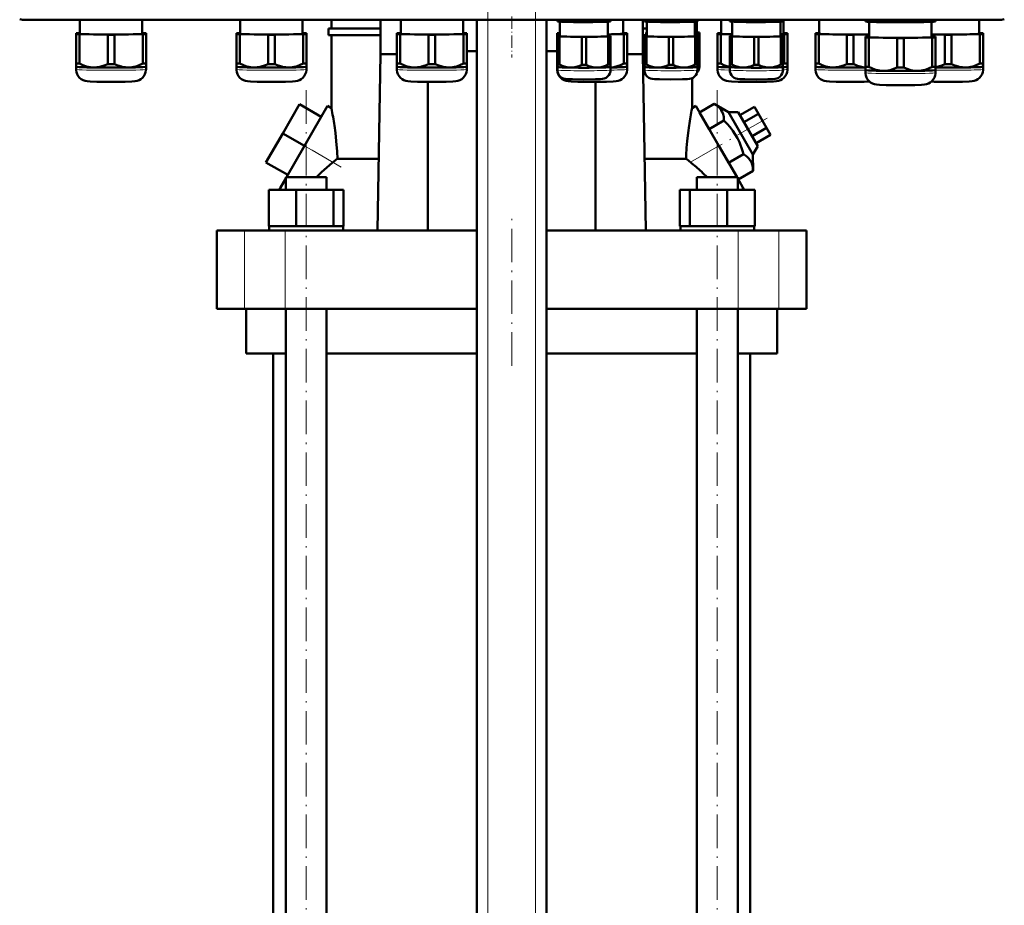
# Model space of a CAD drawing. Extents: x -1595 to 1972, y -1757 to 691.
# Tile 25 of 59: x -1255 to -903, y -126 to 190. Entities that reach past the tile are written whole.
import ezdxf

# ---------------------------------------------------------------- set-up
doc = ezdxf.new("R2010")
doc.units = 0
doc.linetypes.add('DASHDOT', pattern=[18.5, 12, -3, 0.5, -3])

msp = doc.modelspace()

# ---------------------------------------------------------------- linework, layer by layer
at = {"color": 7, "linetype": 'DASHDOT', "lineweight": 18}
for p, q in [((-1087.89, -442.93), (-1087.89, 247.97)), ((-1070.89, -442.93), (-1070.89, 247.97)), ((-1152.93, -216.75), (-1152.93, 166.05)), ((-1005.85, -216.75), (-1005.85, 166.05)), ((-988.06, 155.28), (-1006.74, 144.49)), ((-1140.42, 137.78), (-1161.46, 149.93)), ((-1079.39, 66.75), (-1079.39, 119.55))]:
    msp.add_line(p, q, dxfattribs=at)
at = {"color": 7, "lineweight": 18}
for p, q in [((-1253.32, 190.58), (-1253.32, 190.4)), ((-1087.89, -385.35), (-1087.89, 190.4)), ((-1070.89, -385.35), (-1070.89, 190.4)), ((-905.26, 190.58), (-905.26, 190.4)), ((-1153.52, 145.35), (-1143.37, 139.49)), ((-1015.41, 139.49), (-1005.26, 145.35)), ((-1174.95, 87.15), (-1174.95, 115.15)), ((-1160.38, 87.15), (-1160.38, 115.15)), ((-998.4, 87.15), (-998.4, 115.15)), ((-983.82, 87.15), (-983.82, 115.15))]:
    msp.add_line(p, q, dxfattribs=at)
at = {"color": 7, "lineweight": 50}
for p, q in [((-905.26, 190.4), (-1253.32, 190.4)), ((-1233.86, 190.4), (-1233.86, 185.49)), ((-1211.56, 185.49), (-1211.56, 190.4)), ((-1176.48, 190.4), (-1176.48, 185.49)), ((-1154.18, 185.49), (-1154.18, 190.4)), ((-1143.89, 187.4), (-1143.89, 190.4)), ((-1126.33, 190.4), (-1126.33, 178.15)), ((-1119.11, 190.4), (-1119.11, 185.49)), ((-1096.81, 185.49), (-1096.81, 190.4)), ((-1091.89, -385.35), (-1091.89, 190.4)), ((-1066.89, -385.35), (-1066.89, 190.4)), ((-1063.06, 190.05), (-1063.06, 190.4)), ((-1062.28, 190.01), (-1062.28, 190.4)), ((-1054.34, 189.89), (-1054.34, 190.4)), ((-1052.78, 189.89), (-1052.78, 190.4)), ((-1044.84, 190.01), (-1044.84, 190.4)), ((-1044.06, 190.05), (-1044.06, 190.4)), ((-1039.47, 185.49), (-1039.47, 190.4)), ((-1032.44, 178.15), (-1032.44, 190.4)), ((-1031.94, 190.05), (-1031.94, 190.4)), ((-1031.16, 190.01), (-1031.16, 190.4)), ((-1023.22, 189.89), (-1023.22, 190.4)), ((-1021.66, 189.89), (-1021.66, 190.4)), ((-1013.72, 190.01), (-1013.72, 190.4)), ((-1012.94, 190.05), (-1012.94, 190.4)), ((-1004.42, 190.4), (-1004.42, 185.49)), ((-1001.38, 190.05), (-1001.38, 190.4)), ((-1000.61, 190.01), (-1000.61, 190.4)), ((-992.66, 189.89), (-992.66, 190.4)), ((-991.11, 189.89), (-991.11, 190.4)), ((-983.16, 190.01), (-983.16, 190.4)), ((-982.38, 190.05), (-982.38, 190.4)), ((-982.12, 185.49), (-982.12, 190.4)), ((-969.42, 190.4), (-969.42, 185.49)), ((-952.82, 190.08), (-952.82, 190.4)), ((-951.63, 190.03), (-951.63, 190.4)), ((-941.5, 189.88), (-941.5, 190.4)), ((-939.13, 189.88), (-939.13, 190.4)), ((-929, 190.03), (-929, 190.4)), ((-927.82, 190.08), (-927.82, 190.4)), ((-912.12, 185.49), (-912.12, 190.4)), ((-1144.89, 187.4), (-1126.33, 187.4)), ((-1144.89, 184.9), (-1144.89, 187.4)), ((-1063.06, 190.05), (-1063.06, 189.87)), ((-1063.02, 189.86), (-1063.06, 189.87)), ((-1062.16, 184.59), (-1062.16, 189.78)), ((-1044.96, 189.78), (-1044.96, 184.59)), ((-1044.11, 189.86), (-1044.06, 189.87)), ((-1044.06, 189.87), (-1044.06, 190.05)), ((-1032.44, 187.4), (-1031.04, 187.4)), ((-1031.94, 190.05), (-1031.94, 189.87)), ((-1031.89, 189.86), (-1031.94, 189.87)), ((-1031.04, 184.59), (-1031.04, 189.78)), ((-1013.84, 189.78), (-1013.84, 184.59)), ((-1013.17, 189.83), (-1013.17, 185.79)), ((-1012.99, 189.86), (-1012.94, 189.87)), ((-1012.94, 189.87), (-1012.94, 190.05)), ((-1001.38, 190.05), (-1001.38, 189.87)), ((-1001.34, 189.86), (-1001.38, 189.87)), ((-1000.48, 184.59), (-1000.48, 189.78)), ((-983.28, 189.78), (-983.28, 184.59)), ((-982.43, 189.86), (-982.38, 189.87)), ((-982.38, 189.87), (-982.38, 190.05)), ((-952.82, 190.08), (-952.82, 189.87)), ((-952.76, 189.85), (-952.82, 189.87)), ((-951.47, 189.74), (-951.47, 184.29)), ((-929.17, 184.29), (-929.17, 189.74)), ((-927.88, 189.85), (-927.82, 189.87)), ((-927.82, 189.87), (-927.82, 190.08)), ((-1235.21, 185.64), (-1235.21, 185.33)), ((-1235.21, 185.33), (-1235.21, 174.83)), ((-1233.86, 185.69), (-1234.02, 185.69)), ((-1234.02, 185.28), (-1223.89, 185.13)), ((-1234.02, 185.28), (-1234.02, 174.77)), ((-1223.89, 185.13), (-1223.89, 174.62)), ((-1221.52, 185.13), (-1211.39, 185.28)), ((-1221.52, 185.13), (-1221.52, 174.62)), ((-1211.39, 185.69), (-1211.56, 185.69)), ((-1211.39, 185.28), (-1211.39, 174.77)), ((-1210.21, 185.33), (-1210.21, 185.64)), ((-1210.21, 185.33), (-1210.21, 174.83)), ((-1177.83, 185.64), (-1177.83, 185.33)), ((-1177.83, 185.33), (-1177.83, 174.83)), ((-1176.48, 185.7), (-1176.65, 185.69)), ((-1176.65, 185.28), (-1166.52, 185.13)), ((-1176.65, 185.28), (-1176.65, 174.78)), ((-1166.52, 185.13), (-1166.52, 174.62)), ((-1164.15, 185.13), (-1154.02, 185.28)), ((-1164.15, 185.13), (-1164.15, 174.62)), ((-1154.02, 185.69), (-1154.18, 185.7)), ((-1154.02, 185.28), (-1154.02, 174.78)), ((-1152.83, 185.33), (-1152.83, 185.64)), ((-1152.83, 185.33), (-1152.83, 174.83)), ((-1126.33, 184.9), (-1144.89, 184.9)), ((-1143.89, 158.84), (-1143.89, 184.9)), ((-1120.46, 185.64), (-1120.46, 185.34)), ((-1120.46, 185.34), (-1120.46, 174.83)), ((-1119.11, 185.7), (-1119.27, 185.7)), ((-1119.27, 185.28), (-1109.15, 185.13)), ((-1119.27, 185.28), (-1119.27, 174.78)), ((-1109.15, 185.13), (-1109.15, 174.62)), ((-1106.77, 185.13), (-1096.65, 185.28)), ((-1106.77, 185.13), (-1106.77, 174.62)), ((-1096.65, 185.7), (-1096.81, 185.7)), ((-1096.65, 185.28), (-1096.65, 174.78)), ((-1095.46, 185.34), (-1095.46, 185.64)), ((-1095.46, 185.34), (-1095.46, 174.83)), ((-1063.12, 185.64), (-1063.12, 185.34)), ((-1063.12, 185.34), (-1063.12, 174.83)), ((-1063.06, 184.71), (-1063.06, 184.47)), ((-1063.06, 184.47), (-1063.06, 174.51)), ((-1062.16, 184.74), (-1062.28, 184.74)), ((-1062.28, 184.43), (-1054.34, 184.31)), ((-1062.28, 184.43), (-1062.28, 174.47)), ((-1054.34, 184.31), (-1054.34, 174.35)), ((-1052.78, 184.31), (-1044.84, 184.43)), ((-1052.78, 184.31), (-1052.78, 174.35)), ((-1044.96, 185.2), (-1039.3, 185.28)), ((-1044.84, 184.74), (-1044.96, 184.74)), ((-1044.84, 184.43), (-1044.84, 174.47)), ((-1044.06, 184.47), (-1044.06, 184.71)), ((-1044.06, 184.47), (-1044.06, 174.51)), ((-1039.3, 185.7), (-1039.47, 185.7)), ((-1039.3, 185.28), (-1039.3, 174.78)), ((-1038.12, 185.34), (-1038.12, 185.64)), ((-1038.12, 185.34), (-1038.12, 174.83)), ((-1031.27, 184.9), (-1032.44, 184.9)), ((-1031.94, 184.71), (-1031.94, 184.47)), ((-1031.94, 184.47), (-1031.94, 174.51)), ((-1031.27, 185.91), (-1031.27, 185.67)), ((-1031.27, 185.67), (-1031.27, 184.74)), ((-1031.04, 184.75), (-1031.16, 184.74)), ((-1031.16, 184.43), (-1023.22, 184.31)), ((-1031.16, 184.43), (-1031.16, 174.48)), ((-1023.22, 184.31), (-1023.22, 174.36)), ((-1021.66, 184.31), (-1013.72, 184.43)), ((-1021.66, 184.31), (-1021.66, 174.36)), ((-1013.84, 185.62), (-1013.05, 185.63)), ((-1013.72, 184.74), (-1013.84, 184.75)), ((-1013.72, 184.43), (-1013.72, 174.48)), ((-1013.05, 185.94), (-1013.17, 185.95)), ((-1013.05, 185.63), (-1013.05, 184.71)), ((-1012.94, 184.47), (-1012.94, 184.71)), ((-1012.94, 184.47), (-1012.94, 174.51)), ((-1012.27, 185.67), (-1012.27, 185.91)), ((-1012.27, 185.67), (-1012.27, 175.71)), ((-1005.77, 185.64), (-1005.77, 185.34)), ((-1005.77, 185.34), (-1005.77, 174.83)), ((-1004.42, 185.7), (-1004.58, 185.7)), ((-1004.58, 185.28), (-1000.48, 185.22)), ((-1004.58, 185.28), (-1004.58, 174.78)), ((-1001.38, 184.71), (-1001.38, 184.47)), ((-1001.38, 184.47), (-1001.38, 174.51)), ((-1000.48, 184.74), (-1000.61, 184.74)), ((-1000.61, 184.43), (-992.66, 184.31)), ((-1000.61, 184.43), (-1000.61, 174.47)), ((-992.66, 184.31), (-992.66, 174.35)), ((-991.11, 184.31), (-983.16, 184.43)), ((-991.11, 184.31), (-991.11, 174.35)), ((-983.28, 185.26), (-981.96, 185.28)), ((-983.16, 184.74), (-983.28, 184.74)), ((-983.16, 184.43), (-983.16, 174.47)), ((-982.38, 184.47), (-982.38, 184.71)), ((-982.38, 184.47), (-982.38, 174.51)), ((-981.96, 185.7), (-982.12, 185.7)), ((-981.96, 185.28), (-981.96, 174.78)), ((-980.77, 185.34), (-980.77, 185.64)), ((-980.77, 185.34), (-980.77, 174.83)), ((-970.77, 185.64), (-970.77, 185.34)), ((-970.77, 185.34), (-970.77, 174.83)), ((-969.42, 185.7), (-969.58, 185.7)), ((-969.58, 185.28), (-959.46, 185.13)), ((-969.58, 185.28), (-969.58, 174.78)), ((-959.46, 185.13), (-959.46, 174.62)), ((-957.08, 185.13), (-951.47, 185.21)), ((-957.08, 185.13), (-957.08, 174.62)), ((-952.82, 184.44), (-952.82, 184.14)), ((-952.82, 184.14), (-952.82, 173.63)), ((-951.47, 184.5), (-951.63, 184.5)), ((-951.63, 184.08), (-941.5, 183.93)), ((-951.63, 184.08), (-951.63, 173.58)), ((-941.5, 183.93), (-941.5, 173.42)), ((-939.13, 183.93), (-929, 184.08)), ((-939.13, 183.93), (-939.13, 173.42)), ((-929.17, 185.2), (-924.46, 185.13)), ((-929, 184.5), (-929.17, 184.5)), ((-929, 184.08), (-929, 173.58)), ((-927.82, 184.14), (-927.82, 184.44)), ((-927.82, 184.14), (-927.82, 173.63)), ((-924.46, 185.13), (-924.46, 174.62)), ((-922.08, 185.13), (-911.96, 185.28)), ((-922.08, 185.13), (-922.08, 174.62)), ((-911.96, 185.7), (-912.12, 185.7)), ((-911.96, 185.28), (-911.96, 174.78)), ((-910.77, 185.34), (-910.77, 185.64)), ((-910.77, 185.34), (-910.77, 174.83)), ((-1126.33, 178.15), (-1127.37, 115.15)), ((-1126.33, 178.15), (-1120.46, 178.15)), ((-1091.89, 179.26), (-1095.46, 179.26)), ((-1063.12, 179.26), (-1066.89, 179.26)), ((-1038.12, 178.15), (-1032.44, 178.15)), ((-1031.41, 115.15), (-1032.44, 178.15)), ((-1235.21, 174.83), (-1235.21, 173.68)), ((-1235.21, 173.68), (-1235.21, 172.73)), ((-1235.2, 173.67), (-1235.21, 173.68)), ((-1210.21, 173.68), (-1210.21, 174.83)), ((-1210.21, 172.73), (-1210.21, 173.68)), ((-1210.21, 173.67), (-1210.21, 173.68)), ((-1177.83, 174.83), (-1177.83, 173.68)), ((-1177.83, 173.68), (-1177.83, 172.73)), ((-1177.83, 173.67), (-1177.83, 173.68)), ((-1152.84, 173.67), (-1152.83, 173.68)), ((-1152.83, 173.68), (-1152.83, 174.83)), ((-1152.83, 172.73), (-1152.83, 173.68)), ((-1120.46, 174.83), (-1120.46, 173.68)), ((-1120.46, 173.68), (-1120.46, 172.73)), ((-1120.46, 173.68), (-1120.46, 173.68)), ((-1095.46, 173.68), (-1095.46, 174.83)), ((-1095.46, 172.73), (-1095.46, 173.68)), ((-1095.46, 173.68), (-1095.46, 173.68)), ((-1063.12, 174.83), (-1063.12, 173.68)), ((-1063.12, 173.68), (-1063.12, 172.73)), ((-1063.11, 173.68), (-1063.12, 173.68)), ((-1063.06, 174.51), (-1063.06, 173.58)), ((-1063.06, 172.49), (-1063.06, 173.58)), ((-1063.06, 173.57), (-1063.06, 173.58)), ((-1044.06, 173.58), (-1044.06, 174.51)), ((-1044.06, 173.58), (-1044.06, 172.49)), ((-1044.06, 173.57), (-1044.06, 173.58)), ((-1038.12, 173.68), (-1038.12, 174.83)), ((-1038.12, 172.73), (-1038.12, 173.68)), ((-1038.12, 173.68), (-1038.12, 173.68)), ((-1031.94, 174.51), (-1031.94, 173.58)), ((-1031.94, 172.49), (-1031.94, 173.58)), ((-1031.94, 173.57), (-1031.94, 173.58)), ((-1012.94, 173.58), (-1012.94, 174.51)), ((-1012.94, 173.58), (-1012.94, 172.49)), ((-1012.94, 173.57), (-1012.94, 173.58)), ((-1012.27, 174.78), (-1012.27, 175.71)), ((-1012.27, 174.78), (-1012.27, 173.69)), ((-1012.27, 174.77), (-1012.27, 174.78)), ((-1005.77, 174.83), (-1005.77, 173.68)), ((-1005.77, 173.68), (-1005.77, 172.73)), ((-1005.77, 173.68), (-1005.77, 173.68)), ((-1001.38, 174.51), (-1001.38, 173.58)), ((-1001.38, 172.49), (-1001.38, 173.58)), ((-1001.38, 173.57), (-1001.38, 173.58)), ((-982.39, 173.57), (-982.38, 173.58)), ((-982.38, 173.58), (-982.38, 174.51)), ((-982.38, 173.58), (-982.38, 172.49)), ((-980.77, 173.68), (-980.77, 174.83)), ((-980.77, 172.73), (-980.77, 173.68)), ((-980.77, 173.68), (-980.77, 173.68)), ((-970.77, 174.83), (-970.77, 173.68)), ((-970.77, 173.68), (-970.77, 172.73)), ((-970.77, 173.68), (-970.77, 173.68)), ((-952.82, 173.63), (-952.82, 172.48)), ((-927.82, 172.48), (-927.82, 173.63)), ((-910.77, 173.68), (-910.77, 174.83)), ((-910.77, 172.73), (-910.77, 173.68)), ((-910.77, 173.68), (-910.77, 173.68)), ((-1014.89, 158.84), (-1014.89, 169.54)), ((-952.82, 172.48), (-952.82, 171.53)), ((-952.81, 172.48), (-952.82, 172.48)), ((-927.82, 171.53), (-927.82, 172.48)), ((-927.82, 172.48), (-927.82, 172.48)), ((-1109.39, 168.28), (-1109.39, 115.15)), ((-1049.39, 115.15), (-1049.39, 168.28)), ((-1155.31, 160.24), (-1161.31, 149.85)), ((-1147.52, 155.74), (-1155.31, 160.24)), ((-1153.52, 145.35), (-1145.27, 159.64)), ((-1143.89, 158.84), (-1145.27, 159.64)), ((-1014.89, 158.84), (-1013.51, 159.64)), ((-1013.51, 159.64), (-1005.26, 145.35)), ((-1012.18, 157.35), (-1006.92, 160.39)), ((-1006.92, 160.39), (-1001.83, 157.41)), ((-997.75, 156.35), (-992.55, 159.35)), ((-991.11, 156.85), (-992.55, 159.35)), ((-1147.52, 155.74), (-1153.52, 145.35)), ((-1008.72, 151.35), (-1012.18, 157.35)), ((-1001.83, 157.41), (-998.36, 157.41)), ((-1001.83, 157.41), (-993.1, 142.29)), ((-991.36, 145.29), (-998.36, 157.41)), ((-996.31, 153.85), (-991.11, 156.85)), ((-988.22, 151.85), (-991.11, 156.85)), ((-1008.72, 151.35), (-1003.45, 154.39)), ((-993.42, 148.85), (-988.22, 151.85)), ((-986.78, 149.35), (-988.22, 151.85)), ((-1161.31, 149.85), (-1167.31, 139.46)), ((-1153.52, 145.35), (-1161.31, 149.85)), ((-1001.79, 139.35), (-1008.72, 151.35)), ((-991.98, 146.35), (-986.78, 149.35)), ((-1159.99, 134.15), (-1153.52, 145.35)), ((-998.79, 134.15), (-1005.26, 145.35)), ((-991.36, 145.29), (-993.1, 142.29)), ((-1001.79, 139.35), (-996.52, 142.39)), ((-993.1, 142.29), (-993.06, 136.39)), ((-1159.52, 134.96), (-1167.31, 139.46)), ((-1141.77, 140.76), (-1126.95, 140.76)), ((-1031.83, 140.76), (-1017.01, 140.76)), ((-1160.23, 134.15), (-1158.09, 134.15)), ((-1160.23, 129.65), (-1160.23, 134.15)), ((-1158.09, 134.15), (-1145.63, 134.15)), ((-1145.63, 129.65), (-1145.63, 134.15)), ((-1013.15, 134.15), (-1000.69, 134.15)), ((-1013.15, 129.65), (-1013.15, 134.15)), ((-1000.69, 134.15), (-998.55, 134.15)), ((-998.55, 129.65), (-998.55, 134.15)), ((-998.33, 133.35), (-993.06, 136.39)), ((-1162.58, 129.65), (-1162.09, 130.5)), ((-1162.09, 130.5), (-1160.23, 133.73)), ((-1162.09, 129.65), (-1162.09, 130.5)), ((-996.68, 130.5), (-998.55, 133.73)), ((-996.68, 129.65), (-996.68, 130.5)), ((-996.68, 130.5), (-996.19, 129.65)), ((-1166.31, 129.65), (-1156.51, 129.65)), ((-1166.31, 116.65), (-1166.31, 129.65)), ((-1156.51, 116.65), (-1156.51, 129.65)), ((-1156.51, 129.65), (-1143.13, 129.65)), ((-1143.13, 116.65), (-1143.13, 129.65)), ((-1143.13, 129.65), (-1139.54, 129.65)), ((-1139.54, 116.65), (-1139.54, 129.65)), ((-1019.23, 129.65), (-1015.65, 129.65)), ((-1019.23, 116.65), (-1019.23, 129.65)), ((-1015.65, 116.65), (-1015.65, 129.65)), ((-1015.65, 129.65), (-1002.26, 129.65)), ((-1002.26, 116.65), (-1002.26, 129.65)), ((-1002.26, 129.65), (-992.46, 129.65)), ((-992.46, 116.65), (-992.46, 129.65)), ((-992.46, 116.65), (-992.46, 129.65)), ((-1166.31, 116.65), (-1165.3, 116.65)), ((-1166.13, 116.65), (-1165.94, 116.65)), ((-1166.13, 116.65), (-1166.13, 115.15)), ((-1165.3, 116.65), (-1157.52, 116.65)), ((-1157.52, 116.65), (-1156.51, 116.65)), ((-1156.51, 116.65), (-1155.13, 116.65)), ((-1155.13, 116.65), (-1152.93, 116.65)), ((-1152.93, 116.65), (-1144.51, 116.65)), ((-1144.51, 116.65), (-1143.13, 116.65)), ((-1143.13, 116.65), (-1142.76, 116.65)), ((-1142.76, 116.65), (-1139.73, 116.65)), ((-1139.73, 116.65), (-1139.54, 116.65)), ((-1139.73, 116.65), (-1139.73, 115.15)), ((-1019.23, 116.65), (-1019.05, 116.65)), ((-1019.05, 116.65), (-1016.02, 116.65)), ((-1019.05, 116.65), (-1019.05, 115.15)), ((-1016.02, 116.65), (-1015.65, 116.65)), ((-1015.65, 116.65), (-1014.27, 116.65)), ((-1014.27, 116.65), (-1005.85, 116.65)), ((-1005.85, 116.65), (-1003.64, 116.65)), ((-1003.64, 116.65), (-1002.26, 116.65)), ((-1002.26, 116.65), (-1001.25, 116.65)), ((-1001.25, 116.65), (-993.47, 116.65)), ((-993.47, 116.65), (-992.46, 116.65)), ((-992.83, 116.65), (-992.65, 116.65)), ((-992.65, 116.65), (-992.65, 115.15)), ((-992.65, 116.65), (-992.65, 115.15)), ((-1184.89, 115.15), (-1174.95, 115.15)), ((-1184.89, 87.15), (-1184.89, 115.15)), ((-1174.95, 115.15), (-1160.38, 115.15)), ((-1160.38, 115.15), (-1091.89, 115.15)), ((-1066.89, 115.15), (-998.4, 115.15)), ((-998.4, 115.15), (-983.82, 115.15)), ((-983.82, 115.15), (-973.89, 115.15)), ((-973.89, 87.15), (-973.89, 115.15)), ((-1174.95, 87.15), (-1184.89, 87.15)), ((-1160.38, 87.15), (-1174.95, 87.15)), ((-1174.39, 87.15), (-1174.39, 71.15)), ((-1091.89, 87.15), (-1160.38, 87.15)), ((-1160.23, -184.85), (-1160.23, 87.15)), ((-1145.63, -184.85), (-1145.63, 87.15)), ((-998.4, 87.15), (-1066.89, 87.15)), ((-1013.15, -184.85), (-1013.15, 87.15)), ((-998.55, -184.85), (-998.55, 87.15)), ((-983.82, 87.15), (-998.4, 87.15)), ((-984.39, 71.15), (-984.39, 87.15)), ((-973.89, 87.15), (-983.82, 87.15)), ((-1160.23, 71.15), (-1174.39, 71.15)), ((-1164.74, -184.85), (-1164.74, 71.15)), ((-1091.89, 71.15), (-1145.63, 71.15)), ((-1013.15, 71.15), (-1066.89, 71.15)), ((-984.39, 71.15), (-998.55, 71.15)), ((-994.04, 71.15), (-994.04, -184.85))]:
    msp.add_line(p, q, dxfattribs=at)
at = {"color": 7, "linetype": 'DASHDOT', "lineweight": 18, "ltscale": 0.367545}
msp.add_line((-1079.39, 191.62), (-1079.39, 176.92), dxfattribs=at)
at = {"color": 7, "lineweight": 50}
for points in [[(-1058.31, 189.67), (-1060.28, 189.77), (-1062.28, 190.01)], [(-1054.34, 189.89), (-1056.34, 189.71), (-1058.31, 189.67)], [(-1048.81, 189.67), (-1050.78, 189.71), (-1052.78, 189.89)], [(-1044.84, 190.01), (-1046.84, 189.77), (-1048.81, 189.67)], [(-1027.19, 189.67), (-1029.16, 189.77), (-1031.16, 190.01)], [(-1023.22, 189.89), (-1025.22, 189.71), (-1027.19, 189.67)], [(-1017.69, 189.67), (-1019.66, 189.71), (-1021.66, 189.89)], [(-1013.72, 190.01), (-1015.72, 189.77), (-1017.69, 189.67)], [(-996.63, 189.67), (-998.6, 189.77), (-1000.61, 190.01)], [(-992.66, 189.89), (-994.66, 189.71), (-996.63, 189.67)], [(-987.13, 189.67), (-989.1, 189.71), (-991.11, 189.89)], [(-983.16, 190.01), (-985.16, 189.77), (-987.13, 189.67)], [(-946.57, 189.6), (-947.83, 189.65), (-949.08, 189.73), (-950.35, 189.86), (-951.63, 190.03)], [(-941.5, 189.88), (-942.87, 189.74), (-944.21, 189.65), (-945.39, 189.61), (-946.57, 189.6)], [(-934.07, 189.6), (-935.25, 189.61), (-936.43, 189.65), (-937.77, 189.74), (-939.13, 189.88)], [(-929, 190.03), (-930.29, 189.86), (-931.55, 189.73), (-932.81, 189.65), (-934.07, 189.6)], [(-1222.71, 168.27), (-1227.78, 168.32), (-1230.18, 168.39), (-1231.25, 168.47), (-1232.02, 168.61), (-1232.71, 168.86), (-1233.38, 169.24), (-1233.96, 169.72), (-1234.45, 170.31), (-1234.82, 170.97), (-1235.07, 171.68), (-1235.2, 172.43), (-1235.21, 172.73)], [(-1228.96, 173.4), (-1229.58, 173.43), (-1230.2, 173.5), (-1230.85, 173.62), (-1231.5, 173.78), (-1232.76, 174.2), (-1234.02, 174.77)], [(-1223.89, 174.62), (-1225.15, 174.09), (-1226.41, 173.7), (-1227.06, 173.56), (-1227.71, 173.46), (-1228.33, 173.41), (-1228.96, 173.4)], [(-1222.71, 168.27), (-1217.63, 168.32), (-1215.23, 168.39), (-1214.16, 168.47), (-1213.4, 168.61), (-1212.7, 168.86), (-1212.04, 169.24), (-1211.45, 169.72), (-1210.97, 170.31), (-1210.59, 170.97), (-1210.34, 171.68), (-1210.22, 172.43), (-1210.21, 172.73)], [(-1216.46, 173.4), (-1217.08, 173.41), (-1217.7, 173.46), (-1218.35, 173.56), (-1219, 173.7), (-1220.26, 174.09), (-1221.52, 174.62)], [(-1211.39, 174.77), (-1212.65, 174.2), (-1213.91, 173.78), (-1214.56, 173.62), (-1215.22, 173.5), (-1215.83, 173.43), (-1216.46, 173.4)], [(-1165.33, 168.28), (-1170.41, 168.32), (-1172.81, 168.39), (-1173.88, 168.47), (-1174.64, 168.61), (-1175.34, 168.86), (-1176, 169.24), (-1176.59, 169.73), (-1177.07, 170.31), (-1177.45, 170.97), (-1177.7, 171.68), (-1177.82, 172.43), (-1177.83, 172.73)], [(-1171.58, 173.4), (-1172.21, 173.43), (-1172.83, 173.5), (-1173.48, 173.62), (-1174.13, 173.78), (-1175.39, 174.21), (-1176.65, 174.78)], [(-1166.52, 174.62), (-1167.78, 174.09), (-1169.04, 173.7), (-1169.69, 173.56), (-1170.34, 173.46), (-1170.96, 173.41), (-1171.58, 173.4)], [(-1165.33, 168.28), (-1160.26, 168.32), (-1157.86, 168.39), (-1156.79, 168.47), (-1156.02, 168.61), (-1155.33, 168.86), (-1154.66, 169.24), (-1154.08, 169.73), (-1153.59, 170.31), (-1153.22, 170.97), (-1152.97, 171.68), (-1152.84, 172.43), (-1152.83, 172.73)], [(-1159.08, 173.4), (-1159.71, 173.41), (-1160.33, 173.46), (-1160.98, 173.56), (-1161.63, 173.7), (-1162.89, 174.09), (-1164.15, 174.62)], [(-1154.02, 174.78), (-1155.28, 174.21), (-1156.54, 173.78), (-1157.19, 173.62), (-1157.84, 173.5), (-1158.46, 173.43), (-1159.08, 173.4)], [(-1107.96, 168.28), (-1113.04, 168.32), (-1115.43, 168.4), (-1116.51, 168.47), (-1117.27, 168.61), (-1117.97, 168.86), (-1118.63, 169.24), (-1119.21, 169.73), (-1119.7, 170.31), (-1120.08, 170.97), (-1120.33, 171.68), (-1120.45, 172.43), (-1120.46, 172.73)], [(-1114.21, 173.4), (-1114.83, 173.43), (-1115.45, 173.5), (-1116.11, 173.62), (-1116.76, 173.78), (-1118.02, 174.21), (-1119.27, 174.78)], [(-1109.15, 174.62), (-1110.4, 174.09), (-1111.66, 173.7), (-1112.31, 173.56), (-1112.96, 173.46), (-1113.59, 173.41), (-1114.21, 173.4)], [(-1107.96, 168.28), (-1102.89, 168.32), (-1100.49, 168.4), (-1099.41, 168.47), (-1098.65, 168.61), (-1097.96, 168.86), (-1097.29, 169.24), (-1096.71, 169.73), (-1096.22, 170.31), (-1095.84, 170.97), (-1095.59, 171.68), (-1095.47, 172.43), (-1095.46, 172.73)], [(-1101.71, 173.4), (-1102.34, 173.41), (-1102.96, 173.46), (-1103.61, 173.56), (-1104.26, 173.7), (-1105.52, 174.09), (-1106.77, 174.62)], [(-1096.65, 174.78), (-1097.9, 174.21), (-1099.16, 173.78), (-1099.82, 173.62), (-1100.47, 173.5), (-1101.09, 173.43), (-1101.71, 173.4)], [(-1050.62, 168.28), (-1055.69, 168.32), (-1058.09, 168.4), (-1059.16, 168.47), (-1059.93, 168.61), (-1060.62, 168.86), (-1061.29, 169.24), (-1061.87, 169.73), (-1062.36, 170.31), (-1062.73, 170.97), (-1062.98, 171.68), (-1063.1, 172.43), (-1063.12, 172.73)], [(-1058.31, 173.36), (-1059.2, 173.43), (-1060.09, 173.61), (-1060.97, 173.89), (-1061.63, 174.16), (-1062.28, 174.47)], [(-1054.34, 174.35), (-1055.33, 173.93), (-1056.31, 173.61), (-1057.31, 173.42), (-1058.31, 173.36)], [(-1048.81, 173.36), (-1049.81, 173.42), (-1050.81, 173.61), (-1051.8, 173.93), (-1052.78, 174.35)], [(-1050.62, 168.28), (-1045.54, 168.32), (-1043.14, 168.4), (-1042.07, 168.47), (-1041.3, 168.61), (-1040.61, 168.86), (-1039.94, 169.24), (-1039.36, 169.73), (-1038.87, 170.31), (-1038.5, 170.97), (-1038.25, 171.68), (-1038.13, 172.43), (-1038.12, 172.73)], [(-1044.84, 174.47), (-1045.5, 174.16), (-1046.15, 173.89), (-1047.03, 173.61), (-1047.92, 173.43), (-1048.81, 173.36)], [(-1039.3, 174.78), (-1040.49, 174.24), (-1041.67, 173.82), (-1042.86, 173.54), (-1044.06, 173.41)], [(-1027.19, 173.37), (-1028.08, 173.43), (-1028.97, 173.61), (-1029.85, 173.89), (-1030.5, 174.16), (-1031.16, 174.48)], [(-1023.22, 174.36), (-1024.2, 173.93), (-1025.19, 173.61), (-1026.19, 173.42), (-1027.19, 173.37)], [(-1017.69, 173.37), (-1018.69, 173.42), (-1019.69, 173.61), (-1020.68, 173.93), (-1021.66, 174.36)], [(-1013.72, 174.48), (-1014.38, 174.16), (-1015.03, 173.89), (-1015.91, 173.61), (-1016.8, 173.43), (-1017.69, 173.37)], [(-993.27, 168.28), (-998.35, 168.32), (-1000.74, 168.4), (-1001.82, 168.47), (-1002.58, 168.61), (-1003.27, 168.86), (-1003.94, 169.24), (-1004.52, 169.73), (-1005.01, 170.31), (-1005.39, 170.97), (-1005.64, 171.68), (-1005.76, 172.43), (-1005.77, 172.73)], [(-1001.38, 173.61), (-1002.45, 173.9), (-1003.52, 174.29), (-1004.58, 174.78)], [(-996.63, 173.36), (-997.53, 173.43), (-998.41, 173.61), (-999.29, 173.89), (-999.95, 174.16), (-1000.61, 174.47)], [(-992.66, 174.35), (-993.65, 173.93), (-994.64, 173.61), (-995.63, 173.42), (-996.63, 173.36)], [(-993.27, 168.28), (-988.19, 168.32), (-985.8, 168.4), (-984.72, 168.47), (-983.96, 168.61), (-983.27, 168.86), (-982.6, 169.24), (-982.02, 169.73), (-981.53, 170.31), (-981.15, 170.97), (-980.9, 171.68), (-980.78, 172.43), (-980.77, 172.73)], [(-987.13, 173.36), (-988.14, 173.42), (-989.13, 173.61), (-990.12, 173.93), (-991.11, 174.35)], [(-983.16, 174.47), (-983.82, 174.16), (-984.48, 173.89), (-985.36, 173.61), (-986.24, 173.43), (-987.13, 173.36)], [(-958.27, 168.28), (-963.35, 168.32), (-965.74, 168.4), (-966.82, 168.47), (-967.58, 168.61), (-968.27, 168.86), (-968.94, 169.24), (-969.52, 169.73), (-970.01, 170.31), (-970.39, 170.97), (-970.64, 171.68), (-970.76, 172.43), (-970.77, 172.73)], [(-964.52, 173.4), (-965.14, 173.43), (-965.76, 173.5), (-966.41, 173.62), (-967.07, 173.78), (-968.33, 174.21), (-969.58, 174.78)], [(-959.46, 174.62), (-960.71, 174.09), (-961.97, 173.7), (-962.62, 173.56), (-963.27, 173.46), (-963.89, 173.41), (-964.52, 173.4)], [(-952.82, 173.42), (-953.77, 173.54), (-954.72, 173.74), (-955.67, 174.04), (-956.38, 174.31), (-957.08, 174.62)], [(-946.57, 172.2), (-947.19, 172.23), (-947.81, 172.3), (-948.46, 172.42), (-949.11, 172.58), (-950.37, 173.01), (-951.63, 173.58)], [(-941.5, 173.42), (-942.76, 172.89), (-944.02, 172.5), (-944.67, 172.36), (-945.32, 172.26), (-945.94, 172.21), (-946.57, 172.2)], [(-934.07, 172.2), (-934.69, 172.21), (-935.31, 172.26), (-935.97, 172.36), (-936.61, 172.5), (-937.87, 172.89), (-939.13, 173.42)], [(-929, 173.58), (-930.26, 173.01), (-931.52, 172.58), (-932.17, 172.42), (-932.83, 172.3), (-933.45, 172.23), (-934.07, 172.2)], [(-924.46, 174.62), (-925.57, 174.14), (-926.69, 173.78), (-927.82, 173.53)], [(-923.27, 168.28), (-918.19, 168.32), (-915.8, 168.4), (-914.72, 168.47), (-913.96, 168.61), (-913.27, 168.86), (-912.6, 169.24), (-912.02, 169.73), (-911.53, 170.31), (-911.15, 170.97), (-910.9, 171.68), (-910.78, 172.43), (-910.77, 172.73)], [(-917.02, 173.4), (-917.65, 173.41), (-918.27, 173.46), (-918.92, 173.56), (-919.57, 173.7), (-920.83, 174.09), (-922.08, 174.62)], [(-911.96, 174.78), (-913.21, 174.21), (-914.47, 173.78), (-915.13, 173.62), (-915.78, 173.5), (-916.4, 173.43), (-917.02, 173.4)], [(-1053.56, 169.13), (-1057.69, 169.17), (-1059.48, 169.23), (-1060.26, 169.3), (-1060.86, 169.45), (-1061.48, 169.73), (-1062.04, 170.14), (-1062.49, 170.66), (-1062.82, 171.26), (-1063.01, 171.92), (-1063.06, 172.49)], [(-1053.56, 169.13), (-1049.43, 169.17), (-1047.64, 169.23), (-1046.87, 169.3), (-1046.26, 169.45), (-1045.64, 169.73), (-1045.08, 170.14), (-1044.63, 170.66), (-1044.31, 171.26), (-1044.11, 171.92), (-1044.06, 172.49)], [(-1022.44, 169.13), (-1026.57, 169.17), (-1028.36, 169.23), (-1029.13, 169.3), (-1029.74, 169.45), (-1030.36, 169.73), (-1030.92, 170.14), (-1031.37, 170.66), (-1031.7, 171.27), (-1031.89, 171.92), (-1031.94, 172.49)], [(-1022.44, 169.13), (-1018.31, 169.17), (-1016.52, 169.23), (-1015.74, 169.3), (-1015.14, 169.45), (-1014.52, 169.73), (-1013.96, 170.14), (-1013.51, 170.66), (-1013.18, 171.27), (-1012.99, 171.92), (-1012.94, 172.49)], [(-991.88, 169.13), (-996.01, 169.17), (-997.8, 169.23), (-998.58, 169.3), (-999.18, 169.45), (-999.81, 169.73), (-1000.36, 170.14), (-1000.81, 170.66), (-1001.14, 171.26), (-1001.33, 171.92), (-1001.38, 172.49)], [(-991.88, 169.13), (-987.75, 169.17), (-985.96, 169.23), (-985.19, 169.3), (-984.58, 169.45), (-983.96, 169.73), (-983.41, 170.14), (-982.96, 170.66), (-982.63, 171.26), (-982.43, 171.92), (-982.38, 172.49)], [(-940.32, 167.08), (-945.39, 167.12), (-947.79, 167.2), (-948.86, 167.27), (-949.63, 167.41), (-950.32, 167.66), (-950.99, 168.04), (-951.57, 168.53), (-952.06, 169.11), (-952.43, 169.77), (-952.69, 170.48), (-952.81, 171.23), (-952.82, 171.53)], [(-940.32, 167.08), (-935.24, 167.12), (-932.84, 167.2), (-931.77, 167.27), (-931.01, 167.41), (-930.31, 167.66), (-929.65, 168.04), (-929.06, 168.53), (-928.58, 169.11), (-928.2, 169.77), (-927.95, 170.48), (-927.83, 171.23), (-927.82, 171.53)], [(-958.27, 168.28), (-953.27, 168.32), (-951.4, 168.37)], [(-923.27, 168.28), (-928.27, 168.32), (-929.26, 168.34)], [(-1003.45, 154.39), (-1003.48, 155.07), (-1003.54, 155.72), (-1003.64, 156.25), (-1003.77, 156.75), (-1004.05, 157.5), (-1004.44, 158.19), (-1004.92, 158.82), (-1005.52, 159.4), (-1006.17, 159.91), (-1006.92, 160.39)], [(-1142.82, 152.65), (-1142.47, 149.98), (-1142.16, 147.11), (-1141.88, 143.37), (-1141.77, 140.76)], [(-1015.95, 152.65), (-1016.31, 149.98), (-1016.62, 147.11), (-1016.82, 144.64), (-1016.96, 142.09), (-1017.01, 140.76)], [(-996.52, 142.39), (-996.83, 143.54), (-997.18, 144.64), (-997.54, 145.67), (-997.94, 146.65), (-998.62, 148.09), (-999.4, 149.46), (-1000.28, 150.78), (-1001.28, 152.06), (-1002.31, 153.23), (-1003.45, 154.39)], [(-993.06, 136.39), (-993.09, 137.07), (-993.15, 137.72), (-993.25, 138.25), (-993.38, 138.75), (-993.66, 139.5), (-994.04, 140.19), (-994.53, 140.82), (-995.12, 141.4), (-995.78, 141.91), (-996.52, 142.39)]]:
    msp.add_lwpolyline(points, dxfattribs=at)
for centre, radius, start, end in [((-1253.32, 199.65), 9.25, 257.0008, 269.9996), ((-1253.32, 199.65), 9.25, 257.0008, 269.9996), ((-905.26, 199.65), 9.25, 270.0004, 282.9992), ((-905.26, 199.65), 9.25, 270.0004, 282.9993), ((-1015.48, 173.69), 3.21, 318.4645, 359.9956), ((-989.61, 189.94), 16.98, 295.1665, 296.77), ((-1270.22, 133.94), 128.76, 8.3524, 11.1496), ((-888.6, 133.95), 128.72, 168.8485, 171.6467), ((-1098.32, 83.59), 71.79, 128.861, 132.9306), ((-1030.32, -0.79), 180.16, 128.2176, 128.8662), ((-1128.46, -0.79), 180.16, 51.1338, 51.7824), ((-1060.45, 83.59), 71.79, 47.0694, 51.139), ((-1098.44, 83.72), 71.61, 132.9316, 135.2319), ((-1060.33, 83.72), 71.61, 44.7681, 47.0684)]:
    msp.add_arc(centre, radius, start, end, dxfattribs=at)
for centre, major_axis, start_param, end_param in [((-1053.56, 190.17), (-10.55, 0), 0.449938, 0.597259), ((-1053.56, 189.89), (9.5, 0), 3.239479, 4.18879), ((-1053.56, 189.89), (9.5, 0), 4.18879, 6.185299), ((-1053.56, 190.17), (-10.55, 0), 1.497136, 1.644457), ((-1053.56, 190.17), (-10.55, 0), 2.544333, 2.691654), ((-1022.44, 190.17), (-10.55, 0), 0.449938, 0.597259), ((-1022.44, 189.89), (9.5, 0), 3.239479, 4.18879), ((-1022.44, 189.89), (9.5, 0), 4.18879, 6.185299), ((-1022.44, 190.17), (-10.55, 0), 1.497136, 1.644457), ((-1022.44, 190.17), (-10.55, 0), 2.544333, 2.691654), ((-991.88, 190.17), (-10.55, 0), 0.449938, 0.597259), ((-991.88, 189.89), (9.5, 0), 3.239479, 4.18879), ((-991.88, 189.89), (9.5, 0), 4.18879, 6.185299), ((-991.88, 190.17), (-10.55, 0), 1.497136, 1.644457), ((-991.88, 190.17), (-10.55, 0), 2.544333, 2.691654), ((-940.32, 190.24), (-13.8, 0), 0.437539, 0.609658), ((-940.32, 189.89), (12.5, 0), 3.239482, 4.18879), ((-940.32, 189.89), (12.5, 0), 4.18879, 6.185296), ((-940.32, 190.24), (-13.8, 0), 1.484737, 1.656856), ((-940.32, 190.24), (-13.8, 0), 2.531934, 2.704054), ((-1222.71, 185.49), (13.8, 0), 2.531934, 2.704054), ((-1222.71, 185.49), (13.8, 0), 3.579132, 3.751251), ((-1222.71, 185.49), (11.15, 0), 3.141593, 6.283185), ((-1222.71, 185.49), (13.8, 0), 4.626329, 4.798449), ((-1222.71, 185.49), (13.8, 0), 0.437539, 0.609658), ((-1222.71, 185.49), (13.8, 0), 5.673527, 5.845646), ((-1165.33, 185.49), (13.8, 0), 2.531934, 2.704054), ((-1165.33, 185.49), (13.8, 0), 3.579132, 3.751251), ((-1165.33, 185.49), (11.15, 0), 3.141593, 6.283185), ((-1165.33, 185.49), (13.8, 0), 4.626329, 4.798449), ((-1165.33, 185.49), (13.8, 0), 0.437539, 0.609658), ((-1165.33, 185.49), (13.8, 0), 5.673527, 5.845646), ((-1107.96, 185.49), (13.8, 0), 2.531934, 2.704054), ((-1107.96, 185.49), (13.8, 0), 3.579132, 3.751251), ((-1107.96, 185.49), (11.15, 0), 3.141593, 6.283185), ((-1107.96, 185.49), (13.8, 0), 4.626329, 4.798449), ((-1107.96, 185.49), (13.8, 0), 0.437539, 0.609658), ((-1107.96, 185.49), (13.8, 0), 5.673527, 5.845646), ((-1050.62, 185.49), (13.8, 0), 2.561928, 2.704054), ((-1050.62, 185.49), (13.8, 0), 3.579132, 3.721257), ((-1053.56, 184.59), (10.55, 0), 2.544333, 2.691654), ((-1053.56, 184.59), (10.55, 0), 3.591531, 3.738852), ((-1053.56, 184.59), (8.6, 0), 3.141593, 6.283185), ((-1053.56, 184.59), (10.55, 0), 4.638729, 4.786049), ((-1050.62, 185.49), (11.15, 0), 5.244215, 6.283185), ((-1053.56, 184.59), (10.55, 0), 0.449938, 0.597259), ((-1053.56, 184.59), (10.55, 0), 5.685926, 5.833247), ((-1050.62, 185.49), (13.8, 0), 0.437539, 0.609658), ((-1050.62, 185.49), (13.8, 0), 5.673527, 5.845646), ((-1022.44, 184.59), (10.55, 0), 2.544333, 2.691654), ((-1022.44, 184.59), (10.55, 0), 3.591531, 3.738852), ((-1021.77, 185.79), (10.55, 0), 2.64382, 2.691654), ((-1021.77, 185.79), (10.55, 0), 3.591531, 3.639365), ((-1022.44, 184.59), (8.6, 0), 3.141593, 6.283185), ((-1022.44, 184.59), (10.55, 0), 4.638729, 4.786049), ((-1021.77, 185.79), (8.6, 0), 5.885916, 6.283185), ((-1022.44, 184.59), (10.55, 0), 0.449938, 0.597259), ((-1022.44, 184.59), (10.55, 0), 5.685926, 5.833247), ((-1021.77, 185.79), (10.55, 0), 0.449938, 0.597259), ((-1021.77, 185.79), (10.55, 0), 5.685926, 5.833247), ((-993.27, 185.49), (13.8, 0), 2.531934, 2.704054), ((-993.27, 185.49), (13.8, 0), 3.579132, 3.751251), ((-993.27, 185.49), (11.15, 0), 3.141593, 4.008814), ((-991.88, 184.59), (10.55, 0), 2.544333, 2.691654), ((-991.88, 184.59), (10.55, 0), 3.591531, 3.738852), ((-991.88, 184.59), (8.6, 0), 3.141593, 6.283185), ((-991.88, 184.59), (10.55, 0), 4.638729, 4.786049), ((-993.27, 185.49), (11.15, 0), 5.822266, 6.283185), ((-991.88, 184.59), (10.55, 0), 0.449938, 0.597259), ((-991.88, 184.59), (10.55, 0), 5.685926, 5.833247), ((-993.27, 185.49), (13.8, 0), 0.437539, 0.609658), ((-993.27, 185.49), (13.8, 0), 5.673527, 5.845646), ((-958.27, 185.49), (13.8, 0), 2.531934, 2.704054), ((-958.27, 185.49), (13.8, 0), 3.579132, 3.751251), ((-958.27, 185.49), (11.15, 0), 3.141593, 5.368516), ((-958.27, 185.49), (13.8, 0), 4.626329, 4.798449), ((-940.32, 184.29), (13.8, 0), 2.531934, 2.704054), ((-940.32, 184.29), (13.8, 0), 3.579132, 3.751251), ((-940.32, 184.29), (11.15, 0), 3.141593, 6.283185), ((-940.32, 184.29), (13.8, 0), 4.626329, 4.798449), ((-923.27, 185.49), (11.15, 0), 4.155015, 6.283185), ((-940.32, 184.29), (13.8, 0), 0.437539, 0.609658), ((-940.32, 184.29), (13.8, 0), 5.673527, 5.845646), ((-923.27, 185.49), (13.8, 0), 4.626329, 4.798449), ((-923.27, 185.49), (13.8, 0), 0.437539, 0.609658), ((-923.27, 185.49), (13.8, 0), 5.673527, 5.845646), ((-1222.71, 174.98), (-13.8, 0), 0.437539, 0.609658), ((-1222.71, 173.68), (12.5, 0), 3.167782, 6.256996), ((-1222.71, 174.98), (-13.8, 0), 1.484737, 1.656856), ((-1222.71, 174.98), (-13.8, 0), 2.531934, 2.704054), ((-1165.33, 174.98), (-13.8, 0), 0.437539, 0.609658), ((-1165.33, 173.68), (12.5, 0), 3.167782, 6.256996), ((-1165.33, 174.98), (-13.8, 0), 1.484737, 1.656856), ((-1165.33, 174.98), (-13.8, 0), 2.531934, 2.704054), ((-1107.96, 174.98), (-13.8, 0), 0.437539, 0.609658), ((-1107.96, 173.68), (12.5, 0), 3.167782, 6.256996), ((-1107.96, 174.98), (-13.8, 0), 1.484737, 1.656856), ((-1107.96, 174.98), (-13.8, 0), 2.531934, 2.704054), ((-1050.62, 174.98), (-13.8, 0), 0.437539, 0.446729), ((-1050.62, 173.68), (12.5, 0), 3.167782, 3.234803), ((-1053.56, 174.63), (-10.55, 0), 0.449938, 0.597259), ((-1053.56, 173.58), (9.5, 0), 3.167782, 6.256996), ((-1053.56, 174.63), (-10.55, 0), 1.497136, 1.644457), ((-1053.56, 174.63), (-10.55, 0), 2.544333, 2.691654), ((-1050.62, 173.68), (12.5, 0), 5.26433, 6.256996), ((-1050.62, 174.98), (-13.8, 0), 2.531934, 2.704054), ((-1022.44, 174.63), (-10.55, 0), 0.449938, 0.597259), ((-1022.44, 173.58), (9.5, 0), 3.167782, 6.256996), ((-1022.44, 174.63), (-10.55, 0), 1.497136, 1.644457), ((-1022.44, 174.63), (-10.55, 0), 2.544333, 2.691654), ((-1021.77, 175.83), (-10.55, 0), 2.562554, 2.691654), ((-1021.77, 174.78), (9.5, 0), 5.905314, 6.256996), ((-993.27, 174.98), (-13.8, 0), 0.437539, 0.609658), ((-993.27, 173.68), (12.5, 0), 3.167782, 4.006016), ((-991.88, 174.63), (-10.55, 0), 0.449938, 0.597259), ((-991.88, 173.58), (9.5, 0), 3.167782, 6.256996), ((-991.88, 174.63), (-10.55, 0), 1.497136, 1.644457), ((-991.88, 174.63), (-10.55, 0), 2.544333, 2.691654), ((-993.27, 173.68), (12.5, 0), 5.769462, 6.256996), ((-993.27, 174.98), (-13.8, 0), 2.531934, 2.704054), ((-958.27, 174.98), (-13.8, 0), 0.437539, 0.609658), ((-958.27, 173.68), (12.5, 0), 3.167782, 5.163725), ((-958.27, 174.98), (-13.8, 0), 1.484737, 1.656856), ((-940.32, 173.78), (-13.8, 0), 0.437539, 0.609658), ((-940.32, 173.78), (-13.8, 0), 1.484737, 1.656856), ((-940.32, 173.78), (-13.8, 0), 2.531934, 2.704054), ((-923.27, 173.68), (12.5, 0), 4.34001, 6.256996), ((-923.27, 174.98), (-13.8, 0), 1.484737, 1.656856), ((-923.27, 174.98), (-13.8, 0), 2.531934, 2.704054), ((-940.32, 172.48), (12.5, 0), 3.167782, 6.256996)]:
    msp.add_ellipse(centre, major_axis=major_axis, ratio=0.026177, start_param=start_param, end_param=end_param, dxfattribs=at)
at = {"color": 7, "lineweight": 18}
for centre, major_axis, start_param, end_param in [((-1222.71, 172.73), (12.5, 0), 3.141593, 6.283185), ((-1165.33, 172.73), (12.5, 0), 3.141593, 6.283185), ((-1107.96, 172.73), (12.5, 0), 3.141593, 6.283185), ((-1050.62, 172.73), (12.5, 0), 3.141593, 3.234813), ((-1050.62, 172.73), (12.5, 0), 5.264309, 6.283185), ((-1021.77, 173.69), (9.5, 0), 5.905319, 6.283185), ((-993.27, 172.73), (12.5, 0), 3.141593, 4.006019), ((-993.27, 172.73), (12.5, 0), 5.769447, 6.283185), ((-958.27, 172.73), (12.5, 0), 3.141593, 5.163724), ((-923.27, 172.73), (12.5, 0), 4.34001, 6.283185), ((-1053.56, 172.49), (9.5, 0), 3.141593, 5.235988), ((-1053.56, 172.49), (9.5, 0), 5.235988, 6.283185), ((-1022.44, 172.49), (9.5, 0), 3.141593, 5.235988), ((-1022.44, 172.49), (9.5, 0), 5.235988, 6.283185), ((-991.88, 172.49), (9.5, 0), 3.141593, 5.235988), ((-991.88, 172.49), (9.5, 0), 5.235988, 6.283185), ((-940.32, 171.53), (12.5, 0), 3.141593, 6.283185)]:
    msp.add_ellipse(centre, major_axis=major_axis, ratio=0.026177, start_param=start_param, end_param=end_param, dxfattribs=at)

doc.saveas('drawing.dxf')
